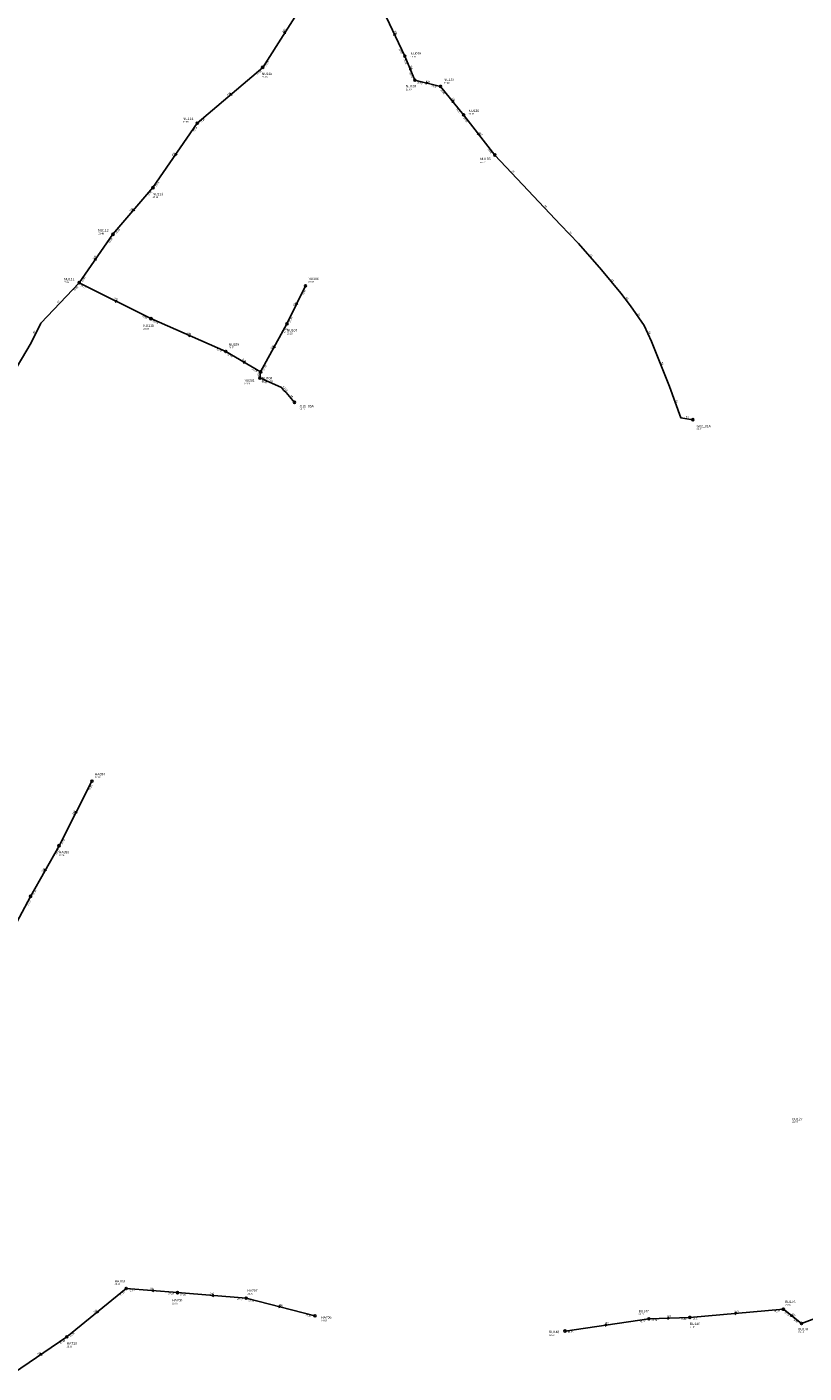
# Model space of a CAD drawing. Header units: metres. Extents: x 179992 to 198392, y 351761 to 369438.
# Tile 114 of 194: x 195289 to 195867, y 360526 to 361528. Entities that reach past the tile are written whole.
import ezdxf

# ---------------------------------------------------------------- set-up
doc = ezdxf.new("R2010")
doc.units = ezdxf.units.M

msp = doc.modelspace()

# ---------------------------------------------------------------- linework, layer by layer
at = {"layer": 'B-WE-RI-GWA-RIOOLLEIDING', "linetype": 'Continuous'}
for points in [[(195464.01, 361497.52), (195497.88, 361550.7)], [(195569.72, 361505.86), (195553.7, 361539.85)], [(195577.26, 361487.99), (195569.72, 361505.86)], [(195415.37, 361456.01), (195464.01, 361497.52)], [(195596.3, 361483.34), (195577.26, 361487.99)], [(195613.48, 361462.21), (195596.3, 361483.34)], [(195636.78, 361432.27), (195613.48, 361462.21)], [(195382.35, 361408), (195415.37, 361456.01)], [(195352.6, 361373.24), (195382.35, 361408)], [(195327.44, 361337.2), (195352.6, 361373.24)], [(195380.85, 361310.48), (195327.44, 361337.2)], [(195436.54, 361286.05), (195380.85, 361310.48)], [(195462.48, 361270.79), (195436.54, 361286.05)], [(195461.89, 361266.32), (195462.48, 361270.79)], [(195336.98, 360966.18), (195312.51, 360918.11)], [(195312.51, 360918.11), (195291.306, 360880.376)], [(195291.306, 360880.376), (195247.76, 360799.05)], [(195362.45, 360588.51), (195318.32, 360552.47)], [(195400.67, 360585.41), (195362.45, 360588.51)], [(195451.74, 360581.27), (195400.67, 360585.41)], [(195502.91, 360568.15), (195451.74, 360581.27)], [(195851.39, 360573.04), (195781.85, 360566.96)], [(195864.85, 360562.44), (195851.39, 360573.04)], [(195751.26, 360565.93), (195688.97, 360556.81)], [(195781.85, 360566.96), (195751.26, 360565.93)], [(195318.32, 360552.47), (195278.54, 360525.52)]]:
    msp.add_lwpolyline(points, dxfattribs=at)
at = {"layer": 'B-WE-RI-GWA-RIOOLLEIDING_PVC_160', "linetype": 'Continuous'}
for points in [[(195495.82, 361334.91), (195482.08, 361306.55)], [(195482.08, 361306.55), (195462.48, 361270.79)]]:
    msp.add_lwpolyline(points, dxfattribs=at)
at = {"layer": 'B-WE-RI-GWA-RIOOLLEIDING_PVC_200', "linetype": 'Continuous'}
msp.add_lwpolyline([(195918.86, 360582.83), (195864.85, 360562.44)], dxfattribs=at)
at = {"layer": 'B-WE-RI-GWA-RIOOLPUT_INSPECTIEPUT'}
for centre in [(195569.72, 361505.86), (195464.01, 361497.52), (195577.26, 361487.99), (195596.3, 361483.34), (195613.48, 361462.21), (195415.37, 361456.01), (195382.35, 361408), (195352.6, 361373.24), (195327.44, 361337.2), (195495.82, 361334.91), (195380.85, 361310.48), (195482.08, 361306.55), (195436.54, 361286.05), (195462.48, 361270.79), (195336.98, 360966.18), (195312.51, 360918.11), (195291.31, 360880.38), (195362.45, 360588.51), (195400.67, 360585.41), (195451.74, 360581.27), (195502.91, 360568.15), (195781.85, 360566.96), (195851.39, 360573.04), (195688.97, 360556.81), (195751.26, 360565.93), (195864.85, 360562.44), (195318.32, 360552.47)]:
    msp.add_circle(centre, 0.8, dxfattribs=at)
at = {"layer": 'B-WE-RI-GWA_STROMINGSRICHTING'}
for points in [[(195479.56, 361523.28), (195480.95, 361524.11), (195480.78, 361522.51)], [(195562.98, 361521.86), (195561.71, 361522.85), (195561.67, 361521.25)], [(195574.71, 361495.88), (195573.49, 361496.92), (195573.39, 361495.32)], [(195585.55, 361486.71), (195586.78, 361485.67), (195585.21, 361485.31)], [(195440.32, 361478.25), (195439.69, 361476.77), (195441.25, 361477.15)], [(195606.36, 361472.11), (195604.89, 361472.78), (195605.24, 361471.2)], [(195624.81, 361448.82), (195625.13, 361447.24), (195623.68, 361447.93)], [(195399.08, 361433.6), (195398.86, 361432.01), (195400.27, 361432.78)], [(195367.86, 361392.18), (195367.48, 361390.62), (195368.96, 361391.25)], [(195338.61, 361354.45), (195340.02, 361355.22), (195339.79, 361353.63)], [(195355.75, 361323.84), (195354.15, 361323.84), (195355.11, 361322.55)], [(195488.93, 361322.34), (195488.95, 361320.73), (195490.23, 361321.71)], [(195410.3, 361298.35), (195408.7, 361298.27), (195409.72, 361297.03)], [(195472.34, 361290.28), (195472.28, 361288.67), (195473.6, 361289.59)], [(195451.12, 361278.31), (195449.51, 361278.42), (195450.39, 361277.07)], [(195324.76, 360943.75), (195324.74, 360942.15), (195326.04, 360943.1)], [(195301.99, 360900.85), (195301.91, 360899.24), (195303.24, 360900.15)], [(195383.05, 360587.56), (195381.56, 360586.96), (195382.94, 360586.13)], [(195427.7, 360583.94), (195426.21, 360583.34), (195427.58, 360582.51)], [(195341.04, 360571.96), (195340.39, 360570.49), (195341.96, 360570.84)], [(195476.11, 360575.77), (195477.33, 360574.71), (195475.75, 360574.37)], [(195815.12, 360570.59), (195816.62, 360570), (195815.25, 360569.16)], [(195857.43, 360569.2), (195858.12, 360567.74), (195856.54, 360568.07)], [(195718.59, 360561.87), (195720.11, 360561.37), (195718.79, 360560.45)], [(195765.09, 360567.12), (195766.55, 360566.45), (195765.14, 360565.68)], [(195299.22, 360540.4), (195298.43, 360538.99), (195300.03, 360539.21)]]:
    msp.add_lwpolyline(points, dxfattribs=at)
at = {"layer": 'B-WE-RI-PERSLEIDING-POMPPUT'}
for centre in [(195487.63, 361248.12), (195784.05, 361235.25)]:
    msp.add_circle(centre, 0.8, dxfattribs=at)
at = {"layer": 'B-WE-RI-PERSLEIDING-RIOOLPUT_INSPECTIEPUT'}
for centre in [(195636.78, 361432.27), (195461.89, 361266.32)]:
    msp.add_circle(centre, 0.8, dxfattribs=at)
at = {"layer": 'B-WE-RI-PERSLEIDING_PP_63', "linetype": 'Continuous'}
for points in [[(195636.78, 361432.27), (195636.78, 361432.271), (195661.617, 361405.833), (195685.587, 361380.319), (195698.933, 361366.289), (195716.043, 361346.784), (195730.415, 361329.332), (195737.601, 361320.093), (195747.867, 361305.378), (195753.342, 361293.401), (195766.688, 361259.866), (195775.242, 361236.597), (195784.05, 361235.25)], [(195185.19, 361103.05), (195193.885, 361125.165), (195199.702, 361143.986), (195207.231, 361161.438), (195219.207, 361180.258), (195225.709, 361191.209), (195230.842, 361195.999), (195236.317, 361199.421), (195291.753, 361292.498), (195298.939, 361307.213), (195327.44, 361337.2)], [(195461.89, 361266.32), (195478.038, 361259.219), (195479.578, 361257.294), (195481.502, 361255.369), (195487.63, 361248.12)]]:
    msp.add_lwpolyline(points, dxfattribs=at)

# ---------------------------------------------------------------- texts
at = {"layer": 'B-WE-RI-GWA_AFM'}
for s, rotation, p in [('200', 57.51, (195479.44, 361523.23)), ('200', -64.76, (195561.74, 361524.58)), ('160', -67.12, (195573.59, 361498.68)), ('200', 40.48, (195437.99, 361476.34)), ('160', -13.72, (195585.45, 361486.79)), ('160', -50.89, (195604.51, 361474.49)), ('160', -52.11, (195624.79, 361448.95)), ('200', 55.48, (195397.33, 361431.16)), ('200', 49.44, (195365.86, 361389.94)), ('200', 55.08, (195338.49, 361354.38)), ('200', -26.58, (195353.1, 361325.23)), ('160', 64.15, (195487.56, 361319.65)), ('200', -23.69, (195407.58, 361299.59)), ('160', 61.27, (195470.85, 361287.66)), ('200', -30.47, (195448.57, 361279.86)), ('200', 82.48, (195461.21, 361267.13)), ('200', 63.02, (195323.35, 360941.14)), ('200', 60.67, (195300.46, 360898.26)), ('200', -4.64, (195380.06, 360587.87)), ('200', -4.63, (195424.7, 360584.25)), ('200', 39.24, (195338.69, 360570.1)), ('200', -14.38, (195476.01, 360575.85)), ('160', 1.93, (195764.97, 360567.15)), ('200', 5, (195815.01, 360570.65)), ('200', -38.22, (195857.39, 360569.33)), ('160', 8.33, (195718.45, 360561.93)), ('200', 34.12, (195296.7, 360538.77))]:
    msp.add_text(s, height=1.3, rotation=rotation, dxfattribs=at).set_placement(p)
at = {"layer": 'B-WE-RI-GWA_BOB'}
for s, rotation, p in [('20.00', -64.76, (195565.19, 361511.24)), ('20.64', 57.51, (195466.6, 361498.24)), ('20.01', -67.12, (195568.84, 361503.32)), ('20.64', 40.48, (195460.01, 361491.74)), ('20.52', -67.12, (195572.96, 361493.56)), ('20.52', -13.72, (195578.78, 361485.77)), ('20.38', -13.72, (195589.27, 361483.2)), ('20.42', -50.89, (195596.17, 361480.65)), ('20.39', 40.48, (195418.06, 361455.94)), ('20.52', -50.89, (195607.79, 361466.35)), ('20.57', -52.11, (195613.29, 361459.53)), ('20.39', 55.48, (195413, 361449.39)), ('20.42', -52.11, (195631.18, 361436.53)), ('19.76', 55.48, (195384.97, 361408.63)), ('19.76', 49.44, (195379.3, 361401.66)), ('19.59', 55.08, (195350.18, 361366.63)), ('19.58', 49.44, (195355.27, 361373.59)), ('20.81', 55.08, (195330.06, 361337.81)), ('20.81', -26.58, (195328.42, 361334.7)), ('21.45', 64.15, (195494.48, 361328.01)), ('20.95', -26.58, (195373.96, 361311.91)), ('20.95', -23.69, (195381.96, 361308.03)), ('21.31', 64.15, (195484.57, 361307.57)), ('21.31', 61.27, (195480.39, 361299.72)), ('21.09', -23.69, (195429.59, 361287.13)), ('21.09', -30.47, (195437.35, 361283.48)), ('21.23', -30.47, (195455.71, 361272.69)), ('21.23', 61.27, (195465.02, 361271.68)), ('21.63', 63.02, (195335.5, 360959.3)), ('21.50', 63.02, (195315.02, 360919.08)), ('21.38', 60.67, (195310.75, 360911.3)), ('21.37', 60.67, (195293.85, 360881.24)), ('21.37', 61.83, (195289.68, 360873.53)), ('22.10', -4.64, (195364.3, 360586.55)), ('22.10', 39.24, (195358.32, 360582.81)), ('22.25', -4.64, (195393.75, 360584.17)), ('22.25', -4.63, (195402.52, 360583.45)), ('22.37', -4.63, (195444.82, 360580.03)), ('22.37', -14.38, (195453.23, 360579.03)), ('22.27', -14.38, (195495.88, 360568.1)), ('20.29', 5, (195844.77, 360570.65)), ('20.29', -38.22, (195851.85, 360570.39)), ('21.18', 8.33, (195744.79, 360563.16)), ('20.70', 1.93, (195753.32, 360564.2)), ('20.52', 1.93, (195775.11, 360564.93)), ('20.52', 5, (195784, 360565.34)), ('20.25', -38.22, (195858.39, 360565.23)), ('21.98', 34.12, (195313.7, 360547.17)), ('21.98', 39.24, (195321.01, 360552.34)), ('21.41', 8.33, (195691.21, 360555.32))]:
    msp.add_text(s, height=1.2, rotation=rotation, dxfattribs=at).set_placement(p)
at = {"layer": 'B-WE-RI-GWA_PUTDEKSELNIVEAU'}
for s, p in [('22.18', (195574.11, 361504.87)), ('22.18', (195463.34, 361489.83)), ('22.40', (195570.51, 361480.53)), ('22.46', (195598.84, 361485.37)), ('21.87', (195617.26, 361462.23)), ('22.85', (195404.66, 361456.34)), ('22.34', (195382.1, 361400.27)), ('21.48', (195341.62, 361373.26)), ('22.04', (195316.26, 361336.94)), ('22.08', (195497.92, 361337.18)), ('22.83', (195375.22, 361302.29)), ('22.25', (195482, 361298.81)), ('22.52', (195438.72, 361288.29)), ('22.54', (195463.4, 361263.14)), ('22.80', (195339.16, 360968.42)), ('22.36', (195312.43, 360910.37)), ('23.97', (195858.03, 360711.68)), ('23.50', (195353.85, 360591.06)), ('23.55', (195396.65, 360576.79)), ('23.70', (195452.57, 360583.96)), ('22.23', (195743.73, 360568.68)), ('21.50', (195852.79, 360575.59)), ('23.95', (195507.55, 360563.97)), ('21.64', (195781.77, 360559.22)), ('22.89', (195677.02, 360553.2)), ('21.14', (195862.52, 360555.3)), ('23.30', (195318.15, 360544.73))]:
    msp.add_text(s, height=1.2, dxfattribs=at).set_placement(p)
at = {"layer": 'B-WE-RI-GWA_PUTNUMMER'}
for s, p in [('NU079', (195574.11, 361506.91)), ('NU115', (195463.34, 361491.87)), ('NU137', (195598.84, 361487.41)), ('NU138', (195570.51, 361482.57)), ('NU114', (195404.66, 361458.38)), ('NU136', (195617.26, 361464.27)), ('NU113', (195382.1, 361402.31)), ('NU112', (195341.62, 361375.3)), ('NU111', (195316.26, 361338.98)), ('NU106', (195497.92, 361339.22)), ('NU110', (195375.22, 361304.33)), ('NU107', (195482, 361300.85)), ('NU109', (195438.72, 361290.33)), ('NU108', (195463.4, 361265.18)), ('HA394', (195339.16, 360970.46)), ('HA395', (195312.43, 360912.41)), ('BU127', (195858.03, 360713.72)), ('HA709', (195353.85, 360593.1)), ('HA707', (195452.57, 360586)), ('HA708', (195396.65, 360578.83)), ('BU145', (195852.79, 360577.63)), ('HA706', (195507.55, 360566.01)), ('BU147', (195743.73, 360570.72)), ('BU146', (195781.77, 360561.26)), ('BU144', (195862.52, 360557.34)), ('HA710', (195318.15, 360546.77)), ('BU148', (195677.02, 360555.24))]:
    msp.add_text(s, height=1.8, dxfattribs=at).set_placement(p)
at = {"layer": 'B-WE-RI-PERSLEIDING_AFM'}
for rotation, p in [(-46.79, (195649.05, 361420.35)), (-46.79, (195673.46, 361394.35)), (-46.43, (195692.11, 361374.6)), (-48.74, (195707.38, 361357.83)), (-50.53, (195723.18, 361339.37)), (46.46, (195311.9, 361322.01)), (-52.12, (195733.99, 361326.01)), (-55.1, (195742.78, 361314.04)), (63.97, (195294.19, 361299.25)), (-65.43, (195750.88, 361300.64)), (-68.3, (195760.35, 361277.88)), (-23.74, (195469.33, 361263.9)), (-51.34, (195478.77, 361259.55)), (-45.01, (195480.36, 361257.65)), (-49.79, (195484.49, 361253.03)), (-69.82, (195771.34, 361249.46)), (-8.69, (195778.73, 361236.86))]:
    msp.add_text('63', height=1.3, rotation=rotation, dxfattribs=at).set_placement(p)
at = {"layer": 'B-WE-RI-PERSLEIDING_BOB'}
for s, rotation, p in [('20.81', 46.46, (195324.06, 361331.03)), ('21.23', -23.74, (195463, 361263.87))]:
    msp.add_text(s, height=1.2, rotation=rotation, dxfattribs=at).set_placement(p)
at = {"layer": 'B-WE-RI-PERSLEIDING_PUTDEKSELNIVEAU'}
for s, p in [('21.77', (195625.75, 361426.44)), ('22.54', (195450.27, 361261.5)), ('22.23', (195491.51, 361242.36)), ('22.71', (195786.87, 361227.53))]:
    msp.add_text(s, height=1.2, dxfattribs=at).set_placement(p)
at = {"layer": 'B-WE-RI-PERSLEIDING_PUTNUMMER'}
for s, p in [('NU135', (195625.75, 361428.48)), ('NU201', (195450.27, 361263.54)), ('G15_05A', (195491.51, 361244.4)), ('G02_01A', (195786.87, 361229.57))]:
    msp.add_text(s, height=1.8, dxfattribs=at).set_placement(p)

doc.saveas('drawing.dxf')
